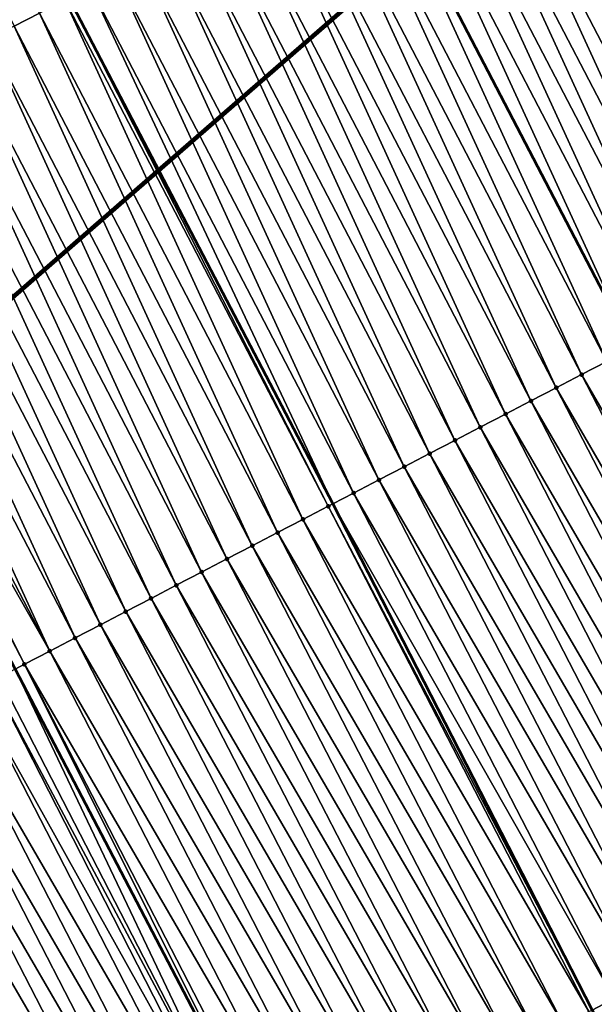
# Model space of a CAD drawing. Header units: feet. Extents: x 2007189 to 2022806, y 818621 to 837694.
# Tile 127 of 256: x 2012676 to 2012697, y 824324 to 824358. Entities that reach past the tile are written whole.
import ezdxf

# ---------------------------------------------------------------- set-up
doc = ezdxf.new("R2010")
doc.units = ezdxf.units.FT
doc.header["$MEASUREMENT"] = 0
for name, color, linetype, lineweight in [('EP_Travel Lane', 172, 'Continuous', 53), ('Notes', 102, 'Continuous', 100), ('Road Shots', 141, 'Continuous', 100), ('Road X-Section', 40, 'Continuous', 13), ('STRIPING', 60, 'Continuous', 53)]:
    doc.layers.add(name, color=color, linetype=linetype, lineweight=lineweight)
doc.layers.add('I-77-MM17-21_SB-Surface-TIN', color=7, linetype='Continuous')

msp = doc.modelspace()

# ---------------------------------------------------------------- linework, layer by layer
at = {"layer": 'EP_Travel Lane'}
msp.add_polyline3d([(2012565.35025678, 824548.1889475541, 314.4666801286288), (2012574.58703865, 824530.4520222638, 314.177558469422), (2012583.824180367, 824512.7144059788, 313.9437251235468), (2012593.056692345, 824494.9996843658, 313.6434209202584), (2012602.301377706, 824477.2666879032, 313.366131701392), (2012611.546051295, 824459.5337140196, 313.0870633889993), (2012620.791108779, 824441.8000037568, 312.866161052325), (2012630.035731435, 824424.0671275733, 312.5793672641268), (2012639.280138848, 824406.3346642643, 312.2599583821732), (2012648.524767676, 824388.6017762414, 311.9740951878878), (2012657.769172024, 824370.8693188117, 311.654216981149), (2012667.013526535, 824353.136956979, 311.3267859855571), (2012676.258043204, 824335.4042840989, 311.0239363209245), (2012685.456891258, 824317.8059118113, 310.7501857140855), (2012694.788073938, 824299.9065756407, 310.4461438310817), (2012704.009719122, 824282.1618095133, 310.1459279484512), (2012713.203676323, 824264.4417138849, 309.8686167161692), (2012722.161592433, 824246.5589556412, 309.5883776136), (2012731.119442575, 824228.6763290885, 309.2977695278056), (2012740.077281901, 824210.7937241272, 309.0054674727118), (2012749.035120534, 824192.9111205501, 308.7130464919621)], dxfattribs=at)
at = {"layer": 'I-77-MM17-21_SB-Surface-TIN', "color": 128, "linetype": 'Continuous', "lineweight": -3}
for points in [[(2012676.225465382, 824357.9280044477, 311.5264024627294), (2012677.11269376, 824358.3893350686, 311.5523999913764), (2012667.488977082, 824375.9243203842, 311.87618611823)], [(2012704.975228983, 824350.3408571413, 311.5828135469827), (2012696.630224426, 824368.5414787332, 311.8976782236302), (2012695.743034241, 824368.0800747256, 311.8774766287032)], [(2012704.08805309, 824349.879425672, 311.5647811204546), (2012695.743034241, 824368.0800747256, 311.8774766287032), (2012694.855860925, 824367.6186383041, 311.8598350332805)], [(2012704.08805309, 824349.879425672, 311.5647811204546), (2012704.975228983, 824350.3408571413, 311.5828135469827), (2012695.743034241, 824368.0800747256, 311.8774766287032)], [(2012703.200904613, 824349.4179415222, 311.5509092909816), (2012694.855860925, 824367.6186383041, 311.8598350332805), (2012693.968696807, 824367.1571842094, 311.8435892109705)], [(2012703.200904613, 824349.4179415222, 311.5509092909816), (2012704.08805309, 824349.879425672, 311.5647811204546), (2012694.855860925, 824367.6186383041, 311.8598350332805)], [(2012702.313746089, 824348.9564766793, 311.5355126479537), (2012693.968696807, 824367.1571842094, 311.8435892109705), (2012693.081529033, 824366.6957371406, 311.8267885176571)], [(2012702.313746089, 824348.9564766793, 311.5355126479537), (2012703.200904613, 824349.4179415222, 311.5509092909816), (2012693.968696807, 824367.1571842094, 311.8435892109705)], [(2012701.426578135, 824348.4950299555, 311.5186849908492), (2012693.081529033, 824366.6957371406, 311.8267885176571), (2012692.194350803, 824366.2343101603, 311.8084012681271)], [(2012701.426578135, 824348.4950299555, 311.5186849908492), (2012702.313746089, 824348.9564766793, 311.5355126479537), (2012693.081529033, 824366.6957371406, 311.8267885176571)], [(2012700.539400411, 824348.0336020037, 311.5003747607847), (2012692.194350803, 824366.2343101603, 311.8084012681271), (2012691.307174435, 824365.7728796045, 311.7902963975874)], [(2012700.539400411, 824348.0336020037, 311.5003747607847), (2012701.426578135, 824348.4950299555, 311.5186849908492), (2012692.194350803, 824366.2343101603, 311.8084012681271)], [(2012699.652231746, 824347.5721566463, 311.4834391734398), (2012691.307174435, 824365.7728796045, 311.7902963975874), (2012690.419993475, 824365.3114578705, 311.7714947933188)], [(2012699.652231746, 824347.5721566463, 311.4834391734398), (2012700.539400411, 824348.0336020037, 311.5003747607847), (2012691.307174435, 824365.7728796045, 311.7902963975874)], [(2012698.765080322, 824347.11067816, 311.4691200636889), (2012690.419993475, 824365.3114578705, 311.7714947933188), (2012689.532829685, 824364.8500031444, 311.755298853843)], [(2012698.765080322, 824347.11067816, 311.4691200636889), (2012699.652231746, 824347.5721566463, 311.4834391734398), (2012690.419993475, 824365.3114578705, 311.7714947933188)], [(2012689.532829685, 824364.8500031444, 311.755298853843), (2012688.64563598, 824364.3886031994, 311.7347309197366), (2012697.877896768, 824346.6492587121, 311.4500927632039)], [(2012698.765080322, 824347.11067816, 311.4691200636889), (2012689.532829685, 824364.8500031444, 311.755298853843), (2012697.877896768, 824346.6492587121, 311.4500927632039)], [(2012696.990705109, 824346.1878602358, 311.4295000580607), (2012688.64563598, 824364.3886031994, 311.7347309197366), (2012687.758487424, 824363.9271219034, 311.7206789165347)], [(2012696.990705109, 824346.1878602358, 311.4295000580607), (2012697.877896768, 824346.6492587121, 311.4500927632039), (2012688.64563598, 824364.3886031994, 311.7347309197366)], [(2012696.103463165, 824345.7265556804, 311.4014441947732), (2012687.758487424, 824363.9271219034, 311.7206789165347), (2012686.871282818, 824363.4657456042, 311.698288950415)], [(2012696.103463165, 824345.7265556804, 311.4014441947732), (2012696.990705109, 824346.1878602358, 311.4295000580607), (2012687.758487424, 824363.9271219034, 311.7206789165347)], [(2012695.216260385, 824345.2651758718, 311.3793316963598), (2012686.871282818, 824363.4657456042, 311.698288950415), (2012685.984058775, 824363.0044066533, 311.6729493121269)], [(2012695.216260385, 824345.2651758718, 311.3793316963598), (2012696.103463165, 824345.7265556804, 311.4014441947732), (2012686.871282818, 824363.4657456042, 311.698288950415)], [(2012694.329077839, 824344.8037571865, 311.3602896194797), (2012685.984058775, 824363.0044066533, 311.6729493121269), (2012685.096886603, 824362.5429680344, 311.6554812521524)], [(2012694.329077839, 824344.8037571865, 311.3602896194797), (2012695.216260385, 824345.2651758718, 311.3793316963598), (2012685.984058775, 824363.0044066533, 311.6729493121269)], [(2012693.441905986, 824344.3423179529, 311.3428703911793), (2012685.096886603, 824362.5429680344, 311.6554812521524), (2012684.209736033, 824362.0814879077, 311.6412914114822)], [(2012693.441905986, 824344.3423179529, 311.3428703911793), (2012694.329077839, 824344.8037571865, 311.3602896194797), (2012685.096886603, 824362.5429680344, 311.6554812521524)], [(2012692.554767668, 824343.8808142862, 311.3305399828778), (2012684.209736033, 824362.0814879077, 311.6412914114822), (2012683.322564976, 824361.6200471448, 311.6239926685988)], [(2012692.554767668, 824343.8808142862, 311.3305399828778), (2012693.441905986, 824344.3423179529, 311.3428703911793), (2012684.209736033, 824362.0814879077, 311.6412914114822)], [(2012691.667622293, 824343.4193241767, 311.3171388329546), (2012683.322564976, 824361.6200471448, 311.6239926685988), (2012682.435437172, 824361.1585232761, 311.613257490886)], [(2012691.667622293, 824343.4193241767, 311.3171388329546), (2012692.554767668, 824343.8808142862, 311.3305399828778), (2012683.322564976, 824361.6200471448, 311.6239926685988)], [(2012690.780443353, 824342.9578985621, 311.2986440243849), (2012682.435437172, 824361.1585232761, 311.613257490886), (2012681.548295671, 824360.6970257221, 311.6004440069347)], [(2012690.780443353, 824342.9578985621, 311.2986440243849), (2012691.667622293, 824343.4193241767, 311.3171388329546), (2012682.435437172, 824361.1585232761, 311.613257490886)], [(2012689.893269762, 824342.4964626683, 311.2809610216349), (2012681.548295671, 824360.6970257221, 311.6004440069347), (2012680.661215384, 824360.2354105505, 311.596919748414)], [(2012689.893269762, 824342.4964626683, 311.2809610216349), (2012690.780443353, 824342.9578985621, 311.2986440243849), (2012681.548295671, 824360.6970257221, 311.6004440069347)], [(2012689.006131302, 824342.034959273, 311.2686091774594), (2012680.661215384, 824360.2354105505, 311.596919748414), (2012679.774109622, 824359.7738443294, 311.5895294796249)], [(2012689.006131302, 824342.034959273, 311.2686091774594), (2012689.893269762, 824342.4964626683, 311.2809610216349), (2012680.661215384, 824360.2354105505, 311.596919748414)], [(2012688.118989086, 824341.5734630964, 311.2556872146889), (2012679.774109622, 824359.7738443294, 311.5895294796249), (2012678.88697271, 824359.3123379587, 311.5774123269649)], [(2012688.118989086, 824341.5734630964, 311.2556872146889), (2012689.006131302, 824342.034959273, 311.2686091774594), (2012679.774109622, 824359.7738443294, 311.5895294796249)], [(2012678.88697271, 824359.3123379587, 311.5774123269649), (2012678.14787761, 824358.9278659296, 311.5660725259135), (2012687.395292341, 824341.1968730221, 311.2525484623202)], [(2012688.118989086, 824341.5734630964, 311.2556872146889), (2012678.88697271, 824359.3123379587, 311.5774123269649), (2012687.395292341, 824341.1968730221, 311.2525484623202)], [(2012686.344815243, 824340.6502582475, 311.2466257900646), (2012677.999825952, 824358.850850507, 311.5638009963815), (2012677.11269376, 824358.3893350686, 311.5523999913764)], [(2012687.231906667, 824341.1118520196, 311.2518398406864), (2012678.14787761, 824358.9278659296, 311.5660725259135), (2012677.999825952, 824358.850850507, 311.5638009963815)], [(2012686.344815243, 824340.6502582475, 311.2466257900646), (2012687.231906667, 824341.1118520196, 311.2518398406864), (2012677.999825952, 824358.850850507, 311.5638009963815)], [(2012687.231906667, 824341.1118520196, 311.2518398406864), (2012687.395292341, 824341.1968730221, 311.2525484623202), (2012678.14787761, 824358.9278659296, 311.5660725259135)], [(2012685.457557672, 824340.188983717, 311.2161986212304), (2012677.11269376, 824358.3893350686, 311.5523999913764), (2012676.225465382, 824357.9280044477, 311.5264024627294)], [(2012685.457557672, 824340.188983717, 311.2161986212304), (2012686.344815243, 824340.6502582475, 311.2466257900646), (2012677.11269376, 824358.3893350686, 311.5523999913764)], [(2012684.570351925, 824339.7276096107, 311.1936357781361), (2012676.225465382, 824357.9280044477, 311.5264024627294), (2012675.33825146, 824357.4666460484, 311.5025988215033)], [(2012684.570351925, 824339.7276096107, 311.1936357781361), (2012685.457557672, 824340.188983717, 311.2161986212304), (2012676.225465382, 824357.9280044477, 311.5264024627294)], [(2012683.683159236, 824339.266210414, 311.1730545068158), (2012675.33825146, 824357.4666460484, 311.5025988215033), (2012674.451035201, 824357.0052921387, 311.4784405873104)], [(2012683.683159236, 824339.266210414, 311.1730545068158), (2012684.570351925, 824339.7276096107, 311.1936357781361), (2012675.33825146, 824357.4666460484, 311.5025988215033)], [(2012682.795981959, 824338.804781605, 311.1548119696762), (2012674.451035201, 824357.0052921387, 311.4784405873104), (2012673.563871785, 824356.5438366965, 311.4623011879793)], [(2012682.795981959, 824338.804781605, 311.1548119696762), (2012683.683159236, 824339.266210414, 311.1730545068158), (2012674.451035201, 824357.0052921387, 311.4784405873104)], [(2012681.908826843, 824338.3433102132, 311.1399325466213), (2012673.563871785, 824356.5438366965, 311.4623011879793), (2012672.676707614, 824356.0823827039, 311.4460473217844)], [(2012681.908826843, 824338.3433102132, 311.1399325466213), (2012682.795981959, 824338.804781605, 311.1548119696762), (2012673.563871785, 824356.5438366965, 311.4623011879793)], [(2012681.021683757, 824337.8818157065, 311.1268786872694), (2012672.676707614, 824356.0823827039, 311.4460473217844), (2012671.789542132, 824355.62093123, 311.4295945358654)], [(2012681.021683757, 824337.8818157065, 311.1268786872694), (2012681.908826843, 824338.3433102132, 311.1399325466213), (2012672.676707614, 824356.0823827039, 311.4460473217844)], [(2012680.1345309, 824337.4203399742, 311.1123420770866), (2012671.789542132, 824355.62093123, 311.4295945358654), (2012670.902372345, 824355.1594880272, 311.4124884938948)], [(2012680.1345309, 824337.4203399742, 311.1123420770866), (2012681.021683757, 824337.8818157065, 311.1268786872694), (2012671.789542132, 824355.62093123, 311.4295945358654)], [(2012679.247348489, 824336.9589210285, 311.093320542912), (2012670.902372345, 824355.1594880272, 311.4124884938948), (2012670.015213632, 824354.698023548, 311.3970628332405)], [(2012679.247348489, 824336.9589210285, 311.093320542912), (2012680.1345309, 824337.4203399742, 311.1123420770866), (2012670.902372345, 824355.1594880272, 311.4124884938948)], [(2012678.360191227, 824336.4974537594, 311.0781155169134), (2012670.015213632, 824354.698023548, 311.3970628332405), (2012669.128032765, 824354.2366016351, 311.3782753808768)], [(2012678.360191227, 824336.4974537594, 311.0781155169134), (2012679.247348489, 824336.9589210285, 311.093320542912), (2012670.015213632, 824354.698023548, 311.3970628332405)], [(2012677.473000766, 824336.0360502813, 311.0578724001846), (2012669.128032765, 824354.2366016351, 311.3782753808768), (2012668.240845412, 824353.7751921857, 311.3585035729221)], [(2012677.473000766, 824336.0360502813, 311.0578724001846), (2012678.360191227, 824336.4974537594, 311.0781155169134), (2012669.128032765, 824354.2366016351, 311.3782753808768)], [(2012677.473000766, 824336.0360502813, 311.0578724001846), (2012668.240845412, 824353.7751921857, 311.3585035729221), (2012667.582665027, 824353.4329109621, 311.3422189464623)], [(2012676.585732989, 824335.5747953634, 311.0258962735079), (2012667.582665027, 824353.4329109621, 311.3422189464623), (2012667.353627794, 824353.313840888, 311.3341390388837)], [(2012676.585732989, 824335.5747953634, 311.0258962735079), (2012677.473000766, 824336.0360502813, 311.0578724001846), (2012667.582665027, 824353.4329109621, 311.3422189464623)], [(2012676.585732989, 824335.5747953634, 311.0258962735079), (2012667.353627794, 824353.313840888, 311.3341390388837), (2012676.258043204, 824335.4042840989, 311.0239363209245)], [(2012706.14615485, 824328.426810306, 311.1477839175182), (2012696.990705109, 824346.1878602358, 311.4295000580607), (2012696.103463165, 824345.7265556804, 311.4014441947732)], [(2012705.256463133, 824327.9702483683, 311.12057387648), (2012696.103463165, 824345.7265556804, 311.4014441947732), (2012695.216260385, 824345.2651758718, 311.3793316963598)], [(2012705.256463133, 824327.9702483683, 311.12057387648), (2012706.14615485, 824328.426810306, 311.1477839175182), (2012696.103463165, 824345.7265556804, 311.4014441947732)], [(2012704.36680199, 824327.5136269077, 311.0979995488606), (2012695.216260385, 824345.2651758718, 311.3793316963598), (2012694.329077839, 824344.8037571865, 311.3602896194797)], [(2012704.36680199, 824327.5136269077, 311.0979995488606), (2012705.256463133, 824327.9702483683, 311.12057387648), (2012695.216260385, 824345.2651758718, 311.3793316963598)], [(2012703.477171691, 824327.0569454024, 311.0801015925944), (2012694.329077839, 824344.8037571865, 311.3602896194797), (2012693.441905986, 824344.3423179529, 311.3428703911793)], [(2012703.477171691, 824327.0569454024, 311.0801015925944), (2012704.36680199, 824327.5136269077, 311.0979995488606), (2012694.329077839, 824344.8037571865, 311.3602896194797)], [(2012702.58755511, 824326.6002371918, 311.064283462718), (2012693.441905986, 824344.3423179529, 311.3428703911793), (2012692.554767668, 824343.8808142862, 311.3305399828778)], [(2012702.58755511, 824326.6002371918, 311.064283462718), (2012703.477171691, 824327.0569454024, 311.0801015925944), (2012693.441905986, 824344.3423179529, 311.3428703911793)], [(2012701.697974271, 824326.1434593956, 311.0538847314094), (2012692.554767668, 824343.8808142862, 311.3305399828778), (2012691.667622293, 824343.4193241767, 311.3171388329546)], [(2012701.697974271, 824326.1434593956, 311.0538847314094), (2012702.58755511, 824326.6002371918, 311.064283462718), (2012692.554767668, 824343.8808142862, 311.3305399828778)], [(2012700.808351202, 824325.6867638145, 311.037082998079), (2012691.667622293, 824343.4193241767, 311.3171388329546), (2012690.780443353, 824342.9578985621, 311.2986440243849)], [(2012700.808351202, 824325.6867638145, 311.037082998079), (2012701.697974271, 824326.1434593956, 311.0538847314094), (2012691.667622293, 824343.4193241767, 311.3171388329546)], [(2012699.918732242, 824325.230060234, 311.020904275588), (2012690.780443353, 824342.9578985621, 311.2986440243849), (2012689.893269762, 824342.4964626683, 311.2809610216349)], [(2012699.918732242, 824325.230060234, 311.020904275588), (2012700.808351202, 824325.6867638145, 311.037082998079), (2012690.780443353, 824342.9578985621, 311.2986440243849)], [(2012699.029115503, 824324.7733523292, 311.0050623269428), (2012689.893269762, 824342.4964626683, 311.2809610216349), (2012689.006131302, 824342.034959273, 311.2686091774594)], [(2012699.029115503, 824324.7733523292, 311.0050623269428), (2012699.918732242, 824325.230060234, 311.020904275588), (2012689.893269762, 824342.4964626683, 311.2809610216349)], [(2012698.139511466, 824324.3166196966, 310.9911462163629), (2012689.006131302, 824342.034959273, 311.2686091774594), (2012688.118989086, 824341.5734630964, 311.2556872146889)], [(2012698.139511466, 824324.3166196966, 310.9911462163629), (2012699.029115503, 824324.7733523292, 311.0050623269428), (2012689.006131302, 824342.034959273, 311.2686091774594)], [(2012697.249927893, 824323.8598472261, 310.9803327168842), (2012688.118989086, 824341.5734630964, 311.2556872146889), (2012687.395292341, 824341.1968730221, 311.2525484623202)], [(2012697.249927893, 824323.8598472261, 310.9803327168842), (2012698.139511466, 824324.3166196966, 310.9911462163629), (2012688.118989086, 824341.5734630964, 311.2556872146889)], [(2012696.36034286, 824323.4030775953, 310.9692980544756), (2012687.231906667, 824341.1118520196, 311.2518398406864), (2012686.344815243, 824340.6502582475, 311.2466257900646)], [(2012687.231906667, 824341.1118520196, 311.2518398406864), (2012696.471608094, 824323.4602082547, 310.9706782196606), (2012687.395292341, 824341.1968730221, 311.2525484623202)], [(2012696.36034286, 824323.4030775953, 310.9692980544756), (2012696.471608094, 824323.4602082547, 310.9706782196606), (2012687.231906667, 824341.1118520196, 311.2518398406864)], [(2012697.249927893, 824323.8598472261, 310.9803327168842), (2012687.395292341, 824341.1968730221, 311.2525484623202), (2012696.471608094, 824323.4602082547, 310.9706782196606)], [(2012695.470746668, 824322.9463296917, 310.9565712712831), (2012686.344815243, 824340.6502582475, 311.2466257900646), (2012685.457557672, 824340.188983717, 311.2161986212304)], [(2012695.470746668, 824322.9463296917, 310.9565712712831), (2012696.36034286, 824323.4030775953, 310.9692980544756), (2012686.344815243, 824340.6502582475, 311.2466257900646)], [(2012694.581025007, 824322.4898260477, 310.9248212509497), (2012685.457557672, 824340.188983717, 311.2161986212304), (2012684.570351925, 824339.7276096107, 311.1936357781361)], [(2012694.581025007, 824322.4898260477, 310.9248212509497), (2012695.470746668, 824322.9463296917, 310.9565712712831), (2012685.457557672, 824340.188983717, 311.2161986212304)], [(2012693.69137548, 824322.033181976, 310.9040079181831), (2012684.570351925, 824339.7276096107, 311.1936357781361), (2012683.683159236, 824339.266210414, 311.1730545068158)], [(2012693.69137548, 824322.033181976, 310.9040079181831), (2012694.581025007, 824322.4898260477, 310.9248212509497), (2012684.570351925, 824339.7276096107, 311.1936357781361)], [(2012692.801756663, 824321.5764781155, 310.8878509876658), (2012683.683159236, 824339.266210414, 311.1730545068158), (2012682.795981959, 824338.804781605, 311.1548119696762)], [(2012692.801756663, 824321.5764781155, 310.8878509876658), (2012693.69137548, 824322.033181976, 310.9040079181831), (2012683.683159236, 824339.266210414, 311.1730545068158)], [(2012691.912146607, 824321.1197572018, 310.8730221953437), (2012682.795981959, 824338.804781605, 311.1548119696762), (2012681.908826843, 824338.3433102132, 311.1399325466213)], [(2012691.912146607, 824321.1197572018, 310.8730221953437), (2012692.801756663, 824321.5764781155, 310.8878509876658), (2012682.795981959, 824338.804781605, 311.1548119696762)], [(2012691.022551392, 824320.6630073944, 310.8604436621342), (2012681.908826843, 824338.3433102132, 311.1399325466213), (2012681.021683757, 824337.8818157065, 311.1268786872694)], [(2012691.022551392, 824320.6630073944, 310.8604436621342), (2012691.912146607, 824321.1197572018, 310.8730221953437), (2012681.908826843, 824338.3433102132, 311.1399325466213)], [(2012690.132931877, 824320.2063048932, 310.8441808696), (2012681.021683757, 824337.8818157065, 311.1268786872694), (2012680.1345309, 824337.4203399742, 311.1123420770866)], [(2012690.132931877, 824320.2063048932, 310.8441808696), (2012691.022551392, 824320.6630073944, 310.8604436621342), (2012681.021683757, 824337.8818157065, 311.1268786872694)], [(2012689.24332739, 824319.7495731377, 310.8301964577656), (2012680.1345309, 824337.4203399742, 311.1123420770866), (2012679.247348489, 824336.9589210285, 311.093320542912)], [(2012689.24332739, 824319.7495731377, 310.8301964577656), (2012690.132931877, 824320.2063048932, 310.8441808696), (2012680.1345309, 824337.4203399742, 311.1123420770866)], [(2012688.353711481, 824319.2928636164, 310.8144804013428), (2012679.247348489, 824336.9589210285, 311.093320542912), (2012678.360191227, 824336.4974537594, 311.0781155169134)], [(2012688.353711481, 824319.2928636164, 310.8144804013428), (2012689.24332739, 824319.7495731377, 310.8301964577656), (2012679.247348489, 824336.9589210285, 311.093320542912)], [(2012687.464083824, 824318.8361769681, 310.7969829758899), (2012678.360191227, 824336.4974537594, 311.0781155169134), (2012677.473000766, 824336.0360502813, 311.0578724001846)], [(2012687.464083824, 824318.8361769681, 310.7969829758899), (2012688.353711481, 824319.2928636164, 310.8144804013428), (2012678.360191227, 824336.4974537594, 311.0781155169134)], [(2012686.574421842, 824318.3795571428, 310.7742812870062), (2012677.473000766, 824336.0360502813, 311.0578724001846), (2012676.585732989, 824335.5747953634, 311.0258962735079)], [(2012686.574421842, 824318.3795571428, 310.7742812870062), (2012687.464083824, 824318.8361769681, 310.7969829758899), (2012677.473000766, 824336.0360502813, 311.0578724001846)], [(2012684.795179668, 824317.4661582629, 310.7412788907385), (2012676.258043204, 824335.4042840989, 311.0239363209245), (2012675.69864096, 824335.113202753, 311.0205904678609)], [(2012676.585732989, 824335.5747953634, 311.0258962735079), (2012676.258043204, 824335.4042840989, 311.0239363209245), (2012685.456891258, 824317.8059118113, 310.7501857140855)], [(2012684.795179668, 824317.4661582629, 310.7412788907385), (2012685.456891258, 824317.8059118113, 310.7501857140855), (2012676.258043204, 824335.4042840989, 311.0239363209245)], [(2012685.684770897, 824317.9229158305, 310.7532530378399), (2012676.585732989, 824335.5747953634, 311.0258962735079), (2012685.456891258, 824317.8059118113, 310.7501857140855)], [(2012685.684770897, 824317.9229158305, 310.7532530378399), (2012686.574421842, 824318.3795571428, 310.7742812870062), (2012676.585732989, 824335.5747953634, 311.0258962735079)], [(2012684.795179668, 824317.4661582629, 310.7412788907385), (2012675.69864096, 824335.113202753, 311.0205904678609), (2012675.462144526, 824334.9902221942, 311.0142767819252)], [(2012684.492717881, 824317.310944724, 310.7320050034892), (2012675.462144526, 824334.9902221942, 311.0142767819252), (2012674.811304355, 824334.6520800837, 310.9781695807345)], [(2012684.492717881, 824317.310944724, 310.7320050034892), (2012684.795179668, 824317.4661582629, 310.7412788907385), (2012675.462144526, 824334.9902221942, 311.0142767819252)], [(2012683.905382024, 824317.0098025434, 310.6980083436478), (2012674.811304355, 824334.6520800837, 310.9781695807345), (2012673.923918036, 824334.1910529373, 310.9282045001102)], [(2012683.905382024, 824317.0098025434, 310.6980083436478), (2012684.492717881, 824317.310944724, 310.7320050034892), (2012674.811304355, 824334.6520800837, 310.9781695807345)], [(2012683.015532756, 824316.5535473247, 310.646910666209), (2012673.923918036, 824334.1910529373, 310.9282045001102), (2012673.036595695, 824333.7299028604, 310.8879482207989)], [(2012683.015532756, 824316.5535473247, 310.646910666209), (2012683.905382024, 824317.0098025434, 310.6980083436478), (2012673.923918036, 824334.1910529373, 310.9282045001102)], [(2012682.125745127, 824316.0971721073, 310.6051586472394), (2012673.036595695, 824333.7299028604, 310.8879482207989), (2012672.149266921, 824333.2687651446, 310.8467156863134)], [(2012682.125745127, 824316.0971721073, 310.6051586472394), (2012683.015532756, 824316.5535473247, 310.646910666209), (2012673.036595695, 824333.7299028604, 310.8879482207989)], [(2012681.235982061, 824315.6407490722, 310.5671307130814), (2012672.149266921, 824333.2687651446, 310.8467156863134), (2012671.261955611, 824332.8075938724, 310.8081333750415)], [(2012681.235982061, 824315.6407490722, 310.5671307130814), (2012682.125745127, 824316.0971721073, 310.6051586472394), (2012672.149266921, 824333.2687651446, 310.8467156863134)], [(2012680.346203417, 824315.1843563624, 310.5267410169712), (2012671.261955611, 824332.8075938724, 310.8081333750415), (2012670.574648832, 824332.4504462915, 310.7736914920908)], [(2012680.346203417, 824315.1843563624, 310.5267410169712), (2012681.235982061, 824315.6407490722, 310.5671307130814), (2012671.261955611, 824332.8075938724, 310.8081333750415)], [(2012679.608976, 824314.8062503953, 310.4908795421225), (2012680.346203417, 824315.1843563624, 310.5267410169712), (2012670.574648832, 824332.4504462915, 310.7736914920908)], [(2012706.505774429, 824306.0473061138, 310.690250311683), (2012697.249927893, 824323.8598472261, 310.9803327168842), (2012696.471608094, 824323.4602082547, 310.9706782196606)]]:
    msp.add_3dface(points, dxfattribs=at)
at = {"layer": 'Notes', "flags": 128}
msp.add_lwpolyline([(2012653.464469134, 824328.6750738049), (2012729.254776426, 824394.6359880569), (2012792.896163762, 824447.5792709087)], dxfattribs=at)
at = {"layer": 'Road Shots', "lineweight": 100}
for p in [(2012696.103463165, 824345.7265556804, 311.4014441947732), (2012695.216260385, 824345.2651758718, 311.3793316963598), (2012694.329077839, 824344.8037571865, 311.3602896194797), (2012693.441905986, 824344.3423179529, 311.3428703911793), (2012692.554767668, 824343.8808142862, 311.3305399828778), (2012691.667622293, 824343.4193241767, 311.3171388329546), (2012690.780443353, 824342.9578985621, 311.2986440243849), (2012689.893269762, 824342.4964626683, 311.2809610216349), (2012689.006131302, 824342.034959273, 311.2686091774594), (2012688.118989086, 824341.5734630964, 311.2556872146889), (2012687.231906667, 824341.1118520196, 311.2518398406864), (2012686.344815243, 824340.6502582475, 311.2466257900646), (2012685.457557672, 824340.188983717, 311.2161986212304), (2012684.570351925, 824339.7276096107, 311.1936357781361), (2012683.683159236, 824339.266210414, 311.1730545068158), (2012682.795981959, 824338.804781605, 311.1548119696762), (2012681.908826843, 824338.3433102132, 311.1399325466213), (2012681.021683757, 824337.8818157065, 311.1268786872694), (2012680.1345309, 824337.4203399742, 311.1123420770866), (2012679.247348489, 824336.9589210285, 311.093320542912), (2012678.360191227, 824336.4974537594, 311.0781155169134), (2012677.473000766, 824336.0360502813, 311.0578724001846), (2012676.585732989, 824335.5747953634, 311.0258962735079)]:
    msp.add_point(p, dxfattribs=at)
at = {"layer": 'Road X-Section', "extrusion": (-0.4616127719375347, 0.8869667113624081, 0.01427241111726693), "elevation": -197894.5648293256, "flags": 128}
msp.add_lwpolyline([(-2165963.574181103, 3136.456234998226), (-2165962.574181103, 3136.497196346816), (-2165961.574181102, 3136.538041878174), (-2165960.574181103, 3136.581273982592), (-2165959.574181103, 3136.615901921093), (-2165958.574181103, 3136.656015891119), (-2165957.574181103, 3136.696937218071), (-2165956.789939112, 3136.701234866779), (-2165956.660320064, 3136.700207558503), (-2165956.574181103, 3136.698973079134), (-2165955.574181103, 3136.674596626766), (-2165954.574181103, 3136.649752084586), (-2165953.574181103, 3136.629548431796), (-2165952.574181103, 3136.611905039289), (-2165951.574181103, 3136.595657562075), (-2165950.574181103, 3136.578855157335), (-2165949.574181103, 3136.560466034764), (-2165948.574181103, 3136.542359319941), (-2165947.574181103, 3136.523555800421), (-2165946.574181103, 3136.507358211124), (-2165945.574181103, 3136.486788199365), (-2165944.574181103, 3136.472734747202), (-2165943.574181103, 3136.450342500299), (-2165942.574181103, 3136.425000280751), (-2165941.574181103, 3136.407530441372), (-2165940.574181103, 3136.39333915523), (-2165939.574181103, 3136.376038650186), (-2165938.574181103, 3136.365302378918), (-2165937.574181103, 3136.352487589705), (-2165936.574181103, 3136.348962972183), (-2165935.574181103, 3136.341571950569), (-2165934.574181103, 3136.329453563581), (-2165933.574181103, 3136.315840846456), (-2165932.574181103, 3136.304438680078), (-2165931.574181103, 3136.278438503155), (-2165930.574181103, 3136.254632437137), (-2165929.574181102, 3136.230471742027), (-2165928.574181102, 3136.214330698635), (-2165927.574181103, 3136.19807517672), (-2165926.574181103, 3136.181620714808), (-2165925.574181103, 3136.164512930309), (-2165924.574181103, 3136.149085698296), (-2165923.574181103, 3136.130296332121), (-2165922.574181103, 3136.110522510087), (-2165921.832320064, 3136.094236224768), (-2165921.574181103, 3136.086155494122), (-2165920.574181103, 3136.066972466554), (-2165919.574181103, 3136.02847204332), (-2165918.574181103, 3135.983234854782), (-2165917.574181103, 3135.943560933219), (-2165916.574181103, 3135.907501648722), (-2165915.574181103, 3135.871717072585), (-2165915.21051054, 3135.856525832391)], dxfattribs=at)
at = {"layer": 'Road X-Section', "extrusion": (-0.4616127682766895, 0.8869667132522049, 0.01427241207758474), "elevation": -197914.5559030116, "flags": 128}
msp.add_lwpolyline([(-2165963.574996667, 3136.434041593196), (-2165962.574996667, 3136.482216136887), (-2165961.574996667, 3136.524319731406), (-2165960.574996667, 3136.566328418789), (-2165959.574996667, 3136.600599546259), (-2165958.574996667, 3136.639012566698), (-2165957.574996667, 3136.687630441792), (-2165957.144626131, 3136.696656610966), (-2165956.579292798, 3136.691280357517), (-2165956.574996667, 3136.691223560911), (-2165955.574996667, 3136.664118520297), (-2165954.574996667, 3136.641687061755), (-2165953.574996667, 3136.620395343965), (-2165952.574996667, 3136.602361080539), (-2165951.574996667, 3136.588487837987), (-2165950.574996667, 3136.573089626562), (-2165949.574996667, 3136.556260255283), (-2165948.574996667, 3136.537948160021), (-2165947.574996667, 3136.521010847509), (-2165946.574996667, 3136.506690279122), (-2165945.574996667, 3136.487661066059), (-2165944.574996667, 3136.46706623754), (-2165943.574996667, 3136.439007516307), (-2165942.574996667, 3136.416892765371), (-2165941.574996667, 3136.397848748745), (-2165940.574996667, 3136.380427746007), (-2165939.574996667, 3136.36809608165), (-2165938.574996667, 3136.354693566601), (-2165937.574996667, 3136.336196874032), (-2165936.574996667, 3136.318512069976), (-2165935.574996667, 3136.306158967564), (-2165934.574996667, 3136.293235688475), (-2165933.574996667, 3136.28938792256), (-2165932.574996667, 3136.284173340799), (-2165931.574996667, 3136.253743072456), (-2165930.574996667, 3136.231177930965), (-2165929.574996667, 3136.210594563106), (-2165928.574996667, 3136.192350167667), (-2165927.574996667, 3136.177469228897), (-2165926.574996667, 3136.164414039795), (-2165925.574996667, 3136.149875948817), (-2165924.574996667, 3136.130852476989), (-2165923.574996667, 3136.115645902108), (-2165922.574996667, 3136.095400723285), (-2165921.574996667, 3136.063421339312), (-2165920.574996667, 3136.058114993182), (-2165920.308435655, 3136.051800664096), (-2165919.574996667, 3136.015689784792), (-2165918.574996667, 3135.965719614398), (-2165917.574996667, 3135.925459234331), (-2165916.574996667, 3135.884222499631), (-2165915.574996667, 3135.845636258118), (-2165914.800435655, 3135.811190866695)], dxfattribs=at)
at = {"layer": 'Road X-Section', "extrusion": (-0.4568637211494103, 0.8894195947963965, 0.01443345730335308), "elevation": -186354.0732215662, "flags": 128}
msp.add_lwpolyline([(-2166990.766096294, 3001.170787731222), (-2166989.766096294, 3001.223649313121), (-2166988.766096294, 3001.268092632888), (-2166987.766096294, 3001.31115374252), (-2166986.766096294, 3001.344820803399), (-2166985.766096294, 3001.389334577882), (-2166985.090419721, 3001.418707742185), (-2166984.766096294, 3001.411289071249), (-2166983.766096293, 3001.407127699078), (-2166983.590419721, 3001.405789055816), (-2166982.766096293, 3001.388262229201), (-2166981.766096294, 3001.365364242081), (-2166980.766096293, 3001.349510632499), (-2166979.766096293, 3001.338955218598), (-2166978.766096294, 3001.324309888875), (-2166977.766096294, 3001.305950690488), (-2166976.766096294, 3001.285659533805), (-2166975.766096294, 3001.26495646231), (-2166974.766096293, 3001.247587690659), (-2166973.766096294, 3001.232098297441), (-2166972.766096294, 3001.215272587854), (-2166971.766096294, 3001.193970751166), (-2166970.766096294, 3001.166757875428), (-2166969.766096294, 3001.144181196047), (-2166968.766096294, 3001.126281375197), (-2166967.766096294, 3001.11046159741), (-2166966.766096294, 3001.100061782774), (-2166965.766096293, 3001.08325829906), (-2166964.766096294, 3001.067077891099), (-2166963.766096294, 3001.051234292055), (-2166962.766096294, 3001.037316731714), (-2166961.766096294, 3001.026502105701), (-2166960.766096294, 3001.01546629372), (-2166959.766096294, 3001.002738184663), (-2166958.766096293, 3000.970984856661), (-2166957.766096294, 3000.950169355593), (-2166956.766096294, 3000.934010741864), (-2166955.766096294, 3000.9191804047), (-2166954.766096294, 3000.90660056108), (-2166953.766096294, 3000.890336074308), (-2166952.766096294, 3000.876350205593), (-2166951.766096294, 3000.860632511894), (-2166950.766096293, 3000.843133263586), (-2166949.766096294, 3000.820429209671), (-2166948.766096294, 3000.799398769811), (-2166947.766096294, 3000.787423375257), (-2166947.426134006, 3000.778148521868), (-2166946.766096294, 3000.744148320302), (-2166945.766096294, 3000.693045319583), (-2166944.766096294, 3000.651288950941), (-2166943.766096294, 3000.613257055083), (-2166942.766096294, 3000.57286315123), (-2166941.937562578, 3000.536997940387)], dxfattribs=at)
at = {"layer": 'STRIPING'}
for points in [[(2012587.051699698, 824559.5028578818, 314.8862469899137), (2012596.300817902, 824541.7723872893, 314.5959079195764), (2012605.549850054, 824524.042081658, 314.292366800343), (2012614.787607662, 824506.3032476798, 314.0206314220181), (2012624.020078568, 824488.5634994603, 313.7678796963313), (2012633.25247982, 824470.8238850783, 313.5045572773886), (2012642.485057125, 824453.083932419, 313.2679525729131), (2012651.717166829, 824435.3448782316, 312.9603876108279), (2012660.949391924, 824417.6056023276, 312.6703330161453), (2012670.181782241, 824399.8660089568, 312.4053522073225), (2012679.413618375, 824382.127480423, 312.0562721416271), (2012688.64563598, 824364.3886031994, 311.7347309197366), (2012697.877896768, 824346.6492587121, 311.4500927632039), (2012707.035806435, 824328.8834475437, 311.1690835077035), (2012716.248721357, 824311.1536712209, 310.8617091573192), (2012725.536095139, 824293.4430956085, 310.5784337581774), (2012734.823249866, 824275.7289198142, 310.2914701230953), (2012744.082838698, 824258.0037017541, 310.0145006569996), (2012753.342456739, 824240.2784277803, 309.7419706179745), (2012762.601949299, 824222.5533940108, 309.450370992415), (2012771.861349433, 824204.8285371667, 309.1447266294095), (2012781.120912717, 824187.103368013, 308.8638752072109)], [(2012576.425141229, 824553.9624606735, 314.7001730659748), (2012585.674184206, 824536.2321297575, 314.398576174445), (2012594.923347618, 824518.5015679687, 314.1154599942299), (2012604.1670342, 824500.7787343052, 313.8431625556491), (2012613.414701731, 824483.0472566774, 313.5679359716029), (2012622.662406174, 824465.3157082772, 313.2983035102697), (2012631.91029542, 824447.5838055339, 313.0566632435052), (2012641.157907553, 824429.8524341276, 312.7730429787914), (2012650.405366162, 824412.1213570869, 312.4661658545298), (2012659.652855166, 824394.3902217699, 312.1638891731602), (2012668.900572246, 824376.6586491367, 311.8961685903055), (2012678.14787761, 824358.9278659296, 311.5660725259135), (2012687.395292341, 824341.1968730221, 311.2525484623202), (2012696.471608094, 824323.4602082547, 310.9706782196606), (2012705.666527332, 824305.6073780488, 310.6798291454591), (2012714.903316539, 824287.8704923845, 310.383340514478), (2012724.116353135, 824270.1388868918, 310.0912282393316), (2012733.035355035, 824252.235943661, 309.8020263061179), (2012741.954433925, 824234.3328458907, 309.5249680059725), (2012750.873484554, 824216.4298048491, 309.2434533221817), (2012759.792435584, 824198.5269637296, 308.9462202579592)]]:
    msp.add_polyline3d(points, dxfattribs=at)

doc.saveas('drawing.dxf')
